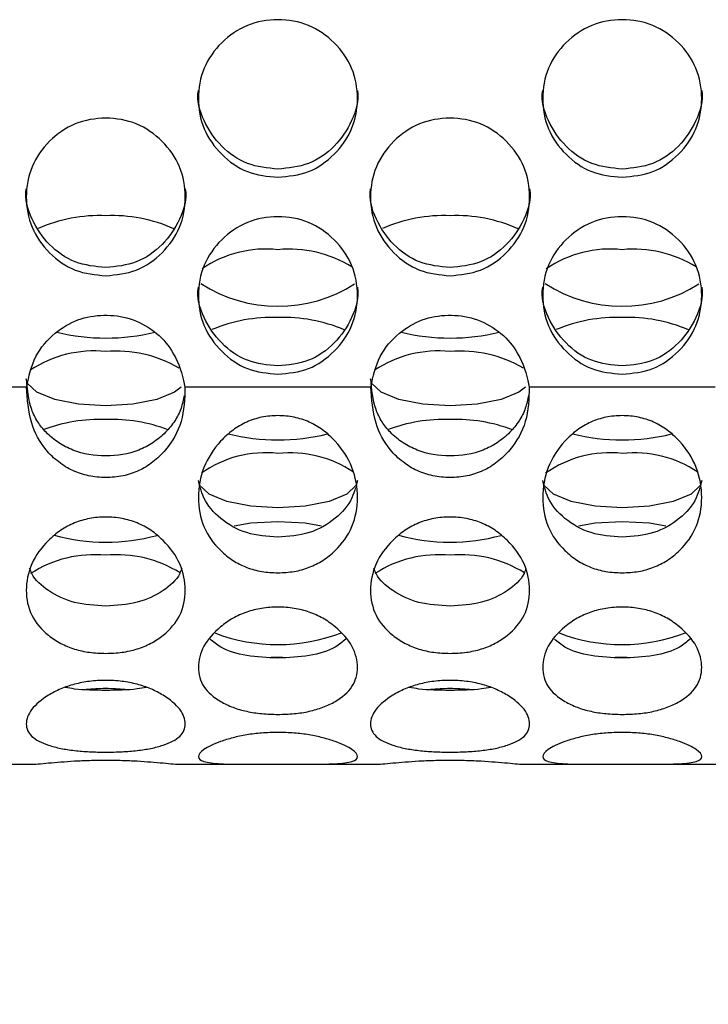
# Model space of a CAD drawing. Header units: inches. Extents: x 0.2 to 16.8, y 0.1 to 10.9.
# Tile 8 of 76: x 3.8407 to 3.918, y 3.0277 to 3.1384. Entities that reach past the tile are written whole.
import ezdxf

# ---------------------------------------------------------------- set-up
doc = ezdxf.new("R2010")
doc.units = ezdxf.units.IN
doc.header["$MEASUREMENT"] = 0
doc.styles.add('SLDTEXTSTYLE0', font='TXT', dxfattribs={"width": 0.75})
doc.dimstyles.new('SLDDIMSTYLE2', dxfattribs={"dimtxt": 0.1181102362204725, "dimasz": 0.0984251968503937, "dimexe": 0, "dimexo": 0.0625, "dimgap": 0.02952755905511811, "dimtad": 0, "dimtih": 1, "dimtoh": 1, "dimdec": 0, "dimlfac": 355.6, "dimrnd": 1e-09, "dimzin": 12, "dimdsep": 46, "dimtxsty": 'SLDTEXTSTYLE0', "dimsah": 1, "dimcen": 0.09, "dimadec": 0, "dimazin": 3, "dimtfac": 1, "dimtdec": 0, "dimtofl": 0, "dimtmove": 0, "dimatfit": 3, "dimfxl": 0, "dimfrac": 2, "dimtolj": 1, "dimtzin": 12, "dimarcsym": 0})

# ---------------------------------------------------------------- blocks, each defined once
blk = doc.blocks.new('_D_1')
at = {"color": 7, "linetype": 'Continuous', "lineweight": 0}
for p, q in [((1.928019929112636, 3.009662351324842), (1.928019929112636, 2.565748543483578)), ((4.169527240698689, 3.009662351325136), (4.169527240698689, 2.565748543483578)), ((2.998192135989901, 2.718553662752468), (2.962205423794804, 2.718553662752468)), ((2.962205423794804, 2.718553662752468), (2.962205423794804, 2.531053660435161)), ((3.303638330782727, 2.718553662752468), (3.339625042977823, 2.718553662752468)), ((3.339625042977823, 2.718553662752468), (3.339625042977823, 2.531053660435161)), ((1.928019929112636, 2.624803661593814), (2.640459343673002, 2.624803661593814)), ((4.169527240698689, 2.624803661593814), (3.39956015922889, 2.624803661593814)), ((2.962205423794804, 2.531053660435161), (2.998192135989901, 2.531053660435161)), ((3.339625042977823, 2.531053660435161), (3.303638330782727, 2.531053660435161))]:
    blk.add_line(p, q, dxfattribs=at)
at = {"color": 7, "linetype": 'Continuous', "lineweight": 18}
for points in [[(1.928019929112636, 2.624803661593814), (2.02644512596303, 2.605118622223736), (2.02644512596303, 2.644488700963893)], [(4.169527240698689, 2.624803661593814), (4.071102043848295, 2.644488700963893), (4.071102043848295, 2.605118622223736)]]:
    blk.add_solid(points, dxfattribs=at)
at = {"color": 7, "linetype": 'Continuous', "lineweight": 18, "char_height": 0.1181102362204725, "attachment_point": 1, "style": 'SLDTEXTSTYLE0'}
for s, insert in [('797', (2.664407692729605, 2.683305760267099)), ('31.4', (2.998192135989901, 2.683305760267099))]:
    blk.add_mtext(s, dxfattribs=dict(at, insert=insert))

msp = doc.modelspace()

# ---------------------------------------------------------------- linework, layer by layer
at = {"color": 7, "linetype": 'Continuous', "lineweight": 25}
for p, q in [((3.841479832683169, 3.097111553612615), (3.820606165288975, 3.097111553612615)), ((3.880141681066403, 3.097111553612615), (3.859268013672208, 3.097111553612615)), ((3.918803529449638, 3.097111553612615), (3.897929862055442, 3.097111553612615)), ((3.833710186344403, 3.054712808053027), (3.841941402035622, 3.054712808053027)), ((3.858806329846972, 3.054712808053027), (3.867021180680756, 3.054712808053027)), ((3.872372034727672, 3.054712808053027), (3.880603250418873, 3.054712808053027)), ((3.89746817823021, 3.054712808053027), (3.905683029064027, 3.054712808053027)), ((3.911033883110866, 3.054712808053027), (3.919265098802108, 3.054712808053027))]:
    msp.add_line(p, q, dxfattribs=at)
at = {"color": 7, "linetype": 'Continuous', "lineweight": 25, "flags": 128}
for points in [[(3.858851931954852, 3.097093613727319), (3.858106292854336, 3.096524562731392), (3.856113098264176, 3.095712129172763), (3.853427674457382, 3.095181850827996), (3.850373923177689, 3.094997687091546), (3.847320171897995, 3.095181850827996), (3.844634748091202, 3.095712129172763), (3.842641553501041, 3.096524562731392), (3.841580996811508, 3.097521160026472), (3.841445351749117, 3.098051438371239)], [(3.897513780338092, 3.097093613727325), (3.89676814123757, 3.096524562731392), (3.89477494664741, 3.095712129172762), (3.892089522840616, 3.095181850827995), (3.889035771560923, 3.094997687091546), (3.885982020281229, 3.095181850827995), (3.883296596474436, 3.095712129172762), (3.881303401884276, 3.096524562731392), (3.880242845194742, 3.097521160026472), (3.880107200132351, 3.098051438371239)], [(3.878633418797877, 3.086599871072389), (3.878497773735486, 3.086069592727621), (3.877437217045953, 3.085072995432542), (3.875444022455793, 3.084260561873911), (3.872758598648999, 3.083730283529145), (3.869704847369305, 3.083546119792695), (3.866651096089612, 3.083730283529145), (3.863965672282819, 3.084260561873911), (3.861972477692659, 3.085072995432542), (3.860911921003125, 3.086069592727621), (3.860776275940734, 3.086599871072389)], [(3.917295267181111, 3.086599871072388), (3.91715962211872, 3.086069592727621), (3.916099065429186, 3.085072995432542), (3.914105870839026, 3.084260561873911), (3.911420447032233, 3.083730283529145), (3.90836669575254, 3.083546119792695), (3.905312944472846, 3.083730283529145), (3.902627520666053, 3.084260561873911), (3.900634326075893, 3.085072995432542), (3.899573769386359, 3.086069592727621), (3.899438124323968, 3.086599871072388)], [(3.864808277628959, 3.081519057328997), (3.866651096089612, 3.081835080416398), (3.869704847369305, 3.082019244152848)], [(3.869704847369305, 3.082019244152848), (3.872758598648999, 3.081835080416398), (3.874609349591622, 3.081517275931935)], [(3.903470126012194, 3.081519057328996), (3.905312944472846, 3.081835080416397), (3.90836669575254, 3.082019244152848)], [(3.90836669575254, 3.082019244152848), (3.911420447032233, 3.081835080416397), (3.913271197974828, 3.081517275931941)], [(3.868927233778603, 3.066738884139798), (3.869704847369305, 3.066750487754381), (3.870213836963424, 3.066745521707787)], [(3.907589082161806, 3.066738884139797), (3.90836669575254, 3.06675048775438), (3.908875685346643, 3.066745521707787)]]:
    msp.add_lwpolyline(points, dxfattribs=at)
at = {"color": 7, "linetype": 'Continuous', "lineweight": 25}
for centre, radius, start, end in [((3.849666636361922, 3.099445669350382), 0.0169430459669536, 87.6074946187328, 113.9921725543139), ((3.851091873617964, 3.099560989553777), 0.01682827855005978, 65.68458896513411, 92.4451710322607), ((3.88832848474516, 3.099445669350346), 0.01694304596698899, 87.6074946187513, 113.9921725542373), ((3.889753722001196, 3.099560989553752), 0.01682827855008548, 65.68458896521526, 92.44517103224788), ((3.868352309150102, 3.09992293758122), 0.01270601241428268, 83.88936250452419, 124.364142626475), ((3.870964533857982, 3.099176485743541), 0.01343943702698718, 58.32520438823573, 95.37826250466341), ((3.907014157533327, 3.099922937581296), 0.01270601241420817, 83.88936250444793, 124.3641426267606), ((3.909626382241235, 3.099176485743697), 0.01343943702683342, 58.32520438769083, 95.37826250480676), ((3.869725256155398, 3.122162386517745), 0.01597148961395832, 237.1019608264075, 302.5538841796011), ((3.908387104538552, 3.122162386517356), 0.0159714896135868, 237.101960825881, 302.5538841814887), ((3.869033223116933, 3.087608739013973), 0.01732666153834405, 87.77851734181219, 112.9203893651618), ((3.870382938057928, 3.087678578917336), 0.01725712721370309, 66.88625907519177, 92.25192401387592), ((3.907695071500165, 3.087608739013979), 0.01732666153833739, 87.77851734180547, 112.9203893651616), ((3.909044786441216, 3.087678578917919), 0.01725712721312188, 66.88625907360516, 92.25192401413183), ((3.850373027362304, 3.125809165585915), 0.02319015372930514, 256.2596800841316, 283.7916086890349), ((3.889034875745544, 3.125809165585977), 0.02319015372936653, 256.2596800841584, 283.7916086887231), ((3.849038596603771, 3.088332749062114), 0.01284205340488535, 84.0315525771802, 123.8521792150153), ((3.851598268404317, 3.087441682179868), 0.01371825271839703, 59.3055178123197, 95.12042459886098), ((3.887700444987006, 3.088332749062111), 0.01284205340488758, 84.03155257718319, 123.8521792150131), ((3.89026011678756, 3.087441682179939), 0.01371825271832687, 59.30551781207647, 95.12042459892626), ((3.849774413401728, 3.075379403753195), 0.01810133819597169, 88.10203740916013, 110.7882558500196), ((3.850972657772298, 3.075371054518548), 0.01810965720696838, 69.23446298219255, 91.89463652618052), ((3.888436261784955, 3.075379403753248), 0.01810133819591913, 88.10203740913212, 110.7882558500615), ((3.889634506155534, 3.075371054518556), 0.01810965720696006, 69.23446298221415, 91.89463652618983), ((3.869706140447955, 3.114311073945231), 0.02314390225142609, 256.0537708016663, 283.873876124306), ((3.908367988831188, 3.114311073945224), 0.02314390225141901, 256.0537708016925, 283.8738761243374), ((3.868313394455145, 3.077333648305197), 0.01239830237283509, 83.55615849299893, 125.5464050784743), ((3.871036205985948, 3.076849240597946), 0.01287341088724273, 56.26493620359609, 95.93610095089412), ((3.906975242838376, 3.077333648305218), 0.01239830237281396, 83.55615849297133, 125.5464050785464), ((3.909698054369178, 3.076849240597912), 0.01287341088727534, 56.26493620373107, 95.93610095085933), ((3.85037458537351, 3.101309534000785), 0.02164070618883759, 254.5031547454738, 285.4151932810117), ((3.889036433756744, 3.101309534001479), 0.02164070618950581, 254.5031547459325, 285.4151932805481), ((3.849060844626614, 3.065250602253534), 0.01301784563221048, 84.21086838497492, 123.1998157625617), ((3.851645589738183, 3.064917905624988), 0.01334487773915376, 57.98778415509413, 95.46815433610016), ((3.887722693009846, 3.065250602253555), 0.01301784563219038, 84.21086838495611, 123.199815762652), ((3.890307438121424, 3.064917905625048), 0.01334487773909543, 57.98778415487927, 95.4681543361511), ((3.869701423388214, 3.088038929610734), 0.01987082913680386, 249.1205447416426, 291.0222248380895), ((3.908363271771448, 3.088038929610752), 0.01987082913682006, 249.1205447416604, 291.022224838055)]:
    msp.add_arc(centre, radius, start, end, dxfattribs=at)
for points, knots in [([(3.869704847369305, 3.120689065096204), (3.868529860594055, 3.1208072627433), (3.866179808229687, 3.121043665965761), (3.86324664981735, 3.1231511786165), (3.861193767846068, 3.126041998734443), (3.860568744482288, 3.12954562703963), (3.861190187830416, 3.133042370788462), (3.863242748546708, 3.135955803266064), (3.866175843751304, 3.137994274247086), (3.86970467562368, 3.138612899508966), (3.873230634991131, 3.1379942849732), (3.876166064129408, 3.13595659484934), (3.878216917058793, 3.133045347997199), (3.878840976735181, 3.12954791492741), (3.878217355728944, 3.126045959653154), (3.876166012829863, 3.123153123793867), (3.873231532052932, 3.121048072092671), (3.870880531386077, 3.120808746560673), (3.869704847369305, 3.120689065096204)], [0, 0, 0, 0, 0.06245800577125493, 0.1249202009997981, 0.1874725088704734, 0.2499287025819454, 0.3124863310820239, 0.3749441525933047, 0.4375291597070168, 0.4999621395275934, 0.5625528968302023, 0.6249742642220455, 0.6875442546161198, 0.7499835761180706, 0.8125349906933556, 0.8749945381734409, 0.9374875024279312, 1, 1, 1, 1]), ([(3.90836669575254, 3.120689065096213), (3.907191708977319, 3.120807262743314), (3.904841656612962, 3.121043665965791), (3.901908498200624, 3.123151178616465), (3.89985561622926, 3.126041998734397), (3.89923059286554, 3.12954562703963), (3.899852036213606, 3.133042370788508), (3.901904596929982, 3.135955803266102), (3.904837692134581, 3.137994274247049), (3.908366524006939, 3.138612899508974), (3.911892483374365, 3.137994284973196), (3.914827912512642, 3.135956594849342), (3.916878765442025, 3.133045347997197), (3.917502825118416, 3.12954791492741), (3.916879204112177, 3.126045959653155), (3.914827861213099, 3.123153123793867), (3.911893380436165, 3.121048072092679), (3.909542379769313, 3.120808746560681), (3.90836669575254, 3.120689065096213)], [0, 0, 0, 0, 0.06245800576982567, 0.1249202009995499, 0.1874725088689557, 0.2499287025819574, 0.3124863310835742, 0.3749441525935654, 0.437529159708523, 0.4999621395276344, 0.5625528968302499, 0.6249742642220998, 0.6875442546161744, 0.7499835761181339, 0.8125349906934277, 0.8749945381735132, 0.9374875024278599, 1, 1, 1, 1]), ([(3.869704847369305, 3.121606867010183), (3.868532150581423, 3.12172460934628), (3.866186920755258, 3.121960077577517), (3.863220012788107, 3.124070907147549), (3.861295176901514, 3.126940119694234), (3.860559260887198, 3.129322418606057), (3.860776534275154, 3.130454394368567), (3.860776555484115, 3.130454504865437)], [0, 0, 0, 0, 0.2499826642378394, 0.4999304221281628, 0.7501710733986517, 0.9999756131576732, 1, 1, 1, 1]), ([(3.878632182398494, 3.130464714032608), (3.878632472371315, 3.130463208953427), (3.878851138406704, 3.129328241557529), (3.878116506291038, 3.126944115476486), (3.876192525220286, 3.124072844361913), (3.873224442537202, 3.121964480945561), (3.870878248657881, 3.121726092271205), (3.869704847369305, 3.121606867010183)], [0, 0, 0, 0, 0.0003319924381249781, 0.2503526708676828, 0.5000576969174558, 0.749963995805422, 1, 1, 1, 1]), ([(3.90836669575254, 3.121606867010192), (3.907193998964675, 3.121724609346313), (3.9048487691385, 3.121960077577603), (3.901881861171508, 3.124070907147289), (3.899957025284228, 3.126940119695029), (3.899221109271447, 3.129322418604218), (3.899438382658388, 3.130454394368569), (3.899438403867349, 3.13045450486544)], [0, 0, 0, 0, 0.2499826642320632, 0.4999304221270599, 0.7501710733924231, 0.9999756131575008, 1, 1, 1, 1]), ([(3.917294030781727, 3.13046471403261), (3.917294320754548, 3.130463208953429), (3.917512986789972, 3.129328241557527), (3.916778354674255, 3.126944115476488), (3.914854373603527, 3.124072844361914), (3.911886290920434, 3.121964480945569), (3.909540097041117, 3.121726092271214), (3.90836669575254, 3.121606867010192)], [0, 0, 0, 0, 0.0003319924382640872, 0.2503526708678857, 0.5000576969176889, 0.7499639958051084, 1, 1, 1, 1]), ([(3.850373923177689, 3.10961762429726), (3.849198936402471, 3.109735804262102), (3.846848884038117, 3.109972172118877), (3.843915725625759, 3.112079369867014), (3.841862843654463, 3.114969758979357), (3.841237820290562, 3.118472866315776), (3.841859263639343, 3.121969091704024), (3.84391182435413, 3.124882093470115), (3.846844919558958, 3.126920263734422), (3.850373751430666, 3.127538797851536), (3.853899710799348, 3.126920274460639), (3.85683513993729, 3.12488288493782), (3.858885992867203, 3.12197206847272), (3.859510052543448, 3.118475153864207), (3.858886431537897, 3.114973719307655), (3.856835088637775, 3.112081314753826), (3.853900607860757, 3.109976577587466), (3.851549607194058, 3.109737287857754), (3.850373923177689, 3.10961762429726)], [0, 0, 0, 0, 0.06245800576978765, 0.1249202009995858, 0.1874725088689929, 0.2499287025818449, 0.3124863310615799, 0.3749441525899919, 0.43752915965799, 0.4999621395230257, 0.5625528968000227, 0.6249742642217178, 0.6875442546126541, 0.7499835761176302, 0.8125349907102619, 0.8749945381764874, 0.9374875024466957, 1, 1, 1, 1]), ([(3.889035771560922, 3.10961762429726), (3.887860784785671, 3.109735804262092), (3.885510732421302, 3.109972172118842), (3.882577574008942, 3.112079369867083), (3.880524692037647, 3.114969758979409), (3.879899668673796, 3.118472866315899), (3.880521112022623, 3.12196909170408), (3.882573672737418, 3.124882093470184), (3.885506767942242, 3.126920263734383), (3.889035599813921, 3.127538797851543), (3.892561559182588, 3.126920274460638), (3.895496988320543, 3.124882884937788), (3.897547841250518, 3.12197206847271), (3.898171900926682, 3.118475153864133), (3.897548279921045, 3.114973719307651), (3.895496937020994, 3.112081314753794), (3.892562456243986, 3.109976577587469), (3.89021145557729, 3.109737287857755), (3.889035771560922, 3.10961762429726)], [0, 0, 0, 0, 0.06245800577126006, 0.1249202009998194, 0.1874725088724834, 0.2499287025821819, 0.3124863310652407, 0.3749441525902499, 0.4375291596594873, 0.4999621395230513, 0.5625528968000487, 0.6249742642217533, 0.6875442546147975, 0.7499835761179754, 0.8125349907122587, 0.8749945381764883, 0.9374875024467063, 1, 1, 1, 1]), ([(3.850373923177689, 3.110543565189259), (3.849201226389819, 3.11066128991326), (3.84685599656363, 3.110896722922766), (3.843889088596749, 3.113007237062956), (3.841964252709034, 3.115876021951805), (3.841228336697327, 3.118257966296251), (3.84144561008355, 3.11938977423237), (3.841445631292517, 3.11938988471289)], [0, 0, 0, 0, 0.2499826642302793, 0.4999304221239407, 0.7501710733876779, 0.9999756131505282, 1, 1, 1, 1]), ([(3.859301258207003, 3.119400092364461), (3.859301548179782, 3.11939858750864), (3.859520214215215, 3.118263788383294), (3.858785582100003, 3.115880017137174), (3.856861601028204, 3.113009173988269), (3.853893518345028, 3.110901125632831), (3.851547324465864, 3.110662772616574), (3.850373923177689, 3.110543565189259)], [0, 0, 0, 0, 0.0003319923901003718, 0.2503526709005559, 0.5000576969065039, 0.7499639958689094, 1, 1, 1, 1]), ([(3.889035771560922, 3.110543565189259), (3.887863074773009, 3.110661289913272), (3.885517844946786, 3.110896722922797), (3.882550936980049, 3.113007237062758), (3.880626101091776, 3.115876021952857), (3.879890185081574, 3.118257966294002), (3.880107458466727, 3.11938977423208), (3.880107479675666, 3.119389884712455)], [0, 0, 0, 0, 0.2499826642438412, 0.4999304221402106, 0.7501710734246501, 0.9999756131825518, 1, 1, 1, 1]), ([(3.897963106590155, 3.119400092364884), (3.897963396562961, 3.119398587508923), (3.898182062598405, 3.118263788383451), (3.897447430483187, 3.115880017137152), (3.895523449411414, 3.113009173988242), (3.892555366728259, 3.110901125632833), (3.890209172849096, 3.110662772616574), (3.889035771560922, 3.110543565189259)], [0, 0, 0, 0, 0.000331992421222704, 0.2503526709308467, 0.500057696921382, 0.7499639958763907, 1, 1, 1, 1]), ([(3.869704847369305, 3.098547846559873), (3.868529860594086, 3.098666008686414), (3.866179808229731, 3.098902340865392), (3.863246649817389, 3.101009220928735), (3.861193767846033, 3.103899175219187), (3.860568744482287, 3.107401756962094), (3.861190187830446, 3.110897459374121), (3.863242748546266, 3.113810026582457), (3.866175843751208, 3.115847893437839), (3.869704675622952, 3.116466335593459), (3.873230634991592, 3.11584790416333), (3.876166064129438, 3.1138108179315), (3.878216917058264, 3.11090043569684), (3.878840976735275, 3.107404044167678), (3.878217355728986, 3.103903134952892), (3.87616601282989, 3.101011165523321), (3.873231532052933, 3.098906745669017), (3.870880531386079, 3.098667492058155), (3.869704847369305, 3.098547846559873)], [0, 0, 0, 0, 0.06245800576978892, 0.1249202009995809, 0.1874725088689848, 0.2499287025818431, 0.3124863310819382, 0.3749441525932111, 0.4375291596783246, 0.4999621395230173, 0.5625528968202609, 0.6249742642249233, 0.6875442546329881, 0.7499835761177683, 0.8125349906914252, 0.8749945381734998, 0.9374875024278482, 1, 1, 1, 1]), ([(3.90836669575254, 3.098547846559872), (3.90719170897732, 3.098666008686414), (3.904841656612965, 3.098902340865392), (3.901908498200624, 3.101009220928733), (3.899855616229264, 3.10389917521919), (3.89923059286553, 3.107401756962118), (3.899852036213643, 3.110897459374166), (3.901904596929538, 3.113810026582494), (3.904837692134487, 3.115847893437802), (3.908366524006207, 3.116466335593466), (3.911892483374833, 3.115847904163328), (3.914827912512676, 3.113810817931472), (3.916878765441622, 3.110900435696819), (3.917502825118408, 3.107404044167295), (3.916879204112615, 3.103903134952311), (3.914827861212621, 3.101011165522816), (3.9118933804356, 3.098906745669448), (3.909542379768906, 3.098667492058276), (3.90836669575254, 3.098547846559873)], [0, 0, 0, 0, 0.06245800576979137, 0.1249202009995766, 0.1874725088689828, 0.2499287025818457, 0.3124863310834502, 0.3749441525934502, 0.4375291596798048, 0.499962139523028, 0.5625528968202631, 0.6249742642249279, 0.6875442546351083, 0.7499835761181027, 0.8125349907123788, 0.8749945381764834, 0.9374875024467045, 1, 1, 1, 1]), ([(3.869704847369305, 3.099481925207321), (3.868532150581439, 3.09959963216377), (3.866186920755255, 3.099835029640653), (3.863220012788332, 3.101945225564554), (3.861295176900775, 3.104813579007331), (3.860559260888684, 3.1071951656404), (3.860776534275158, 3.108326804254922), (3.860776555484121, 3.108326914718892)], [0, 0, 0, 0, 0.2499826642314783, 0.4999304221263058, 0.7501710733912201, 0.9999756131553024, 0.9999999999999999, 0.9999999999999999, 0.9999999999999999, 0.9999999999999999]), ([(3.878632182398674, 3.108337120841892), (3.878632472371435, 3.108335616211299), (3.878851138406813, 3.107200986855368), (3.87811650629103, 3.104817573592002), (3.876192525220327, 3.101947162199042), (3.873224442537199, 3.099839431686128), (3.870878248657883, 3.099601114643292), (3.869704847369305, 3.099481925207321)], [0, 0, 0, 0, 0.0003319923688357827, 0.2503526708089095, 0.5000576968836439, 0.7499639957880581, 1, 1, 1, 1]), ([(3.90836669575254, 3.099481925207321), (3.907193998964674, 3.099599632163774), (3.904848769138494, 3.099835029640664), (3.901881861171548, 3.101945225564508), (3.899957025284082, 3.104813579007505), (3.899221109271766, 3.107195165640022), (3.899438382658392, 3.108326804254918), (3.899438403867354, 3.108326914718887)], [0, 0, 0, 0, 0.2499826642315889, 0.49993042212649, 0.7501710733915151, 0.9999756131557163, 1, 1, 1, 1]), ([(3.917294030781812, 3.10833712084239), (3.917294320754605, 3.10833561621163), (3.917512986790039, 3.107200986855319), (3.916778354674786, 3.104817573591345), (3.914854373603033, 3.101947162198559), (3.911886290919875, 3.099839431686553), (3.909540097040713, 3.099601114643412), (3.90836669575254, 3.099481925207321)], [0, 0, 0, 0, 0.0003319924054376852, 0.2503526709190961, 0.5000576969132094, 0.7499639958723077, 1, 1, 1, 1]), ([(3.841479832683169, 3.097111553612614), (3.841736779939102, 3.098298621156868), (3.842235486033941, 3.100602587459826), (3.844471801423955, 3.103212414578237), (3.847178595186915, 3.104820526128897), (3.850153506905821, 3.105335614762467), (3.853173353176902, 3.104954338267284), (3.855871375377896, 3.103530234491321), (3.858076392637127, 3.101128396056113), (3.858916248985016, 3.098787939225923), (3.859215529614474, 3.097361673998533), (3.859268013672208, 3.097111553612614)], [0, 0, 0, 0, 0.1376813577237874, 0.2672242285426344, 0.3800068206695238, 0.4916286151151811, 0.6048164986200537, 0.7211102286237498, 0.8323540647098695, 0.970600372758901, 1, 1, 1, 1]), ([(3.880141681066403, 3.097111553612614), (3.880398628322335, 3.098298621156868), (3.880897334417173, 3.100602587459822), (3.883133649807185, 3.103212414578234), (3.885840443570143, 3.104820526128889), (3.888815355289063, 3.105335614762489), (3.891835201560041, 3.104954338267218), (3.894533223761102, 3.103530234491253), (3.896738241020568, 3.101128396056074), (3.897578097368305, 3.098787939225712), (3.897877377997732, 3.097361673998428), (3.897929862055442, 3.097111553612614)], [0, 0, 0, 0, 0.1376813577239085, 0.2672242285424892, 0.3800068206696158, 0.4916286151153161, 0.6048164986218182, 0.7211102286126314, 0.8323540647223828, 0.9706003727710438, 1, 1, 1, 1]), ([(3.859174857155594, 3.096183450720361), (3.85907899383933, 3.095695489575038), (3.858879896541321, 3.094682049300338), (3.858153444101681, 3.093266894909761), (3.857081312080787, 3.091950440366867), (3.855719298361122, 3.0908214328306), (3.853527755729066, 3.08967192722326), (3.850377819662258, 3.089169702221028), (3.847227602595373, 3.089672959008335), (3.845038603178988, 3.09082215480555), (3.843704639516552, 3.091912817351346), (3.842679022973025, 3.093189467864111), (3.841718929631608, 3.095165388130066), (3.841577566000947, 3.096868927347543), (3.841479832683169, 3.098046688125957)], [0, 0, 0, 0, 0.05727570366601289, 0.1189551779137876, 0.182557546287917, 0.2536048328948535, 0.3224181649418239, 0.4650609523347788, 0.6075861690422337, 0.6763857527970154, 0.7474172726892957, 0.8056249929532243, 0.8656166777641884, 1, 1, 1, 1]), ([(3.897836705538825, 3.096183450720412), (3.897740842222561, 3.095695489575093), (3.897541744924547, 3.094682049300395), (3.896815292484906, 3.093266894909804), (3.895743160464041, 3.091950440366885), (3.894381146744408, 3.090821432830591), (3.892189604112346, 3.089671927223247), (3.889039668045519, 3.089169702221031), (3.885889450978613, 3.089672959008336), (3.883700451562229, 3.090822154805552), (3.88236648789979, 3.091912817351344), (3.881340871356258, 3.093189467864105), (3.880380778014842, 3.09516538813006), (3.88023941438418, 3.09686892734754), (3.880141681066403, 3.098046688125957)], [0, 0, 0, 0, 0.05727570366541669, 0.1189551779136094, 0.1825575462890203, 0.2536048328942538, 0.3224181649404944, 0.4650609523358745, 0.6075861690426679, 0.6763857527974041, 0.7474172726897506, 0.8056249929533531, 0.8656166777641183, 1, 1, 1, 1]), ([(3.859268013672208, 3.097111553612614), (3.859227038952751, 3.095792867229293), (3.859147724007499, 3.093240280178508), (3.857525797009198, 3.090408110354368), (3.85574533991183, 3.088667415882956), (3.854116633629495, 3.087658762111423), (3.852301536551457, 3.087066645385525), (3.850377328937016, 3.086888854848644), (3.848454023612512, 3.087068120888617), (3.846639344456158, 3.087659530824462), (3.845014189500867, 3.088667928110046), (3.843260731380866, 3.090350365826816), (3.841740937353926, 3.093207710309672), (3.841571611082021, 3.095739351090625), (3.841479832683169, 3.097111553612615)], [0, 0, 0, 0, 0.1287006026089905, 0.2491263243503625, 0.3147891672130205, 0.3763634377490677, 0.4371106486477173, 0.5004206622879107, 0.5636594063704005, 0.6243736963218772, 0.6859285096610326, 0.7515592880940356, 0.86533991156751, 1, 1, 1, 1]), ([(3.897929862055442, 3.097111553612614), (3.897888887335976, 3.095792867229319), (3.897809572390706, 3.093240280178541), (3.896187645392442, 3.090408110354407), (3.894407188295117, 3.088667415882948), (3.892778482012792, 3.087658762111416), (3.890963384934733, 3.087066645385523), (3.88903917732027, 3.086888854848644), (3.887115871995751, 3.087068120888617), (3.8853011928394, 3.087659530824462), (3.883676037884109, 3.088667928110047), (3.881922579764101, 3.090350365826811), (3.880402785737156, 3.093207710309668), (3.880233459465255, 3.095739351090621), (3.880141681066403, 3.097111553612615)], [0, 0, 0, 0, 0.1287006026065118, 0.2491263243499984, 0.3147891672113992, 0.376363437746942, 0.4371106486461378, 0.50042066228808, 0.5636594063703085, 0.6243736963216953, 0.6859285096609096, 0.7515592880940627, 0.8653399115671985, 1, 1, 1, 1]), ([(3.869704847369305, 3.07623672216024), (3.869092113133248, 3.076263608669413), (3.867888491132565, 3.076316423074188), (3.866164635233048, 3.07680104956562), (3.864596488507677, 3.077598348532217), (3.862819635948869, 3.079026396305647), (3.861160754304, 3.081348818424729), (3.860583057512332, 3.084682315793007), (3.861157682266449, 3.08812642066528), (3.862814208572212, 3.090682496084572), (3.864591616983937, 3.092304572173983), (3.866160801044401, 3.09323711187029), (3.867884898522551, 3.093790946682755), (3.869703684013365, 3.093958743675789), (3.871522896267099, 3.093787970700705), (3.873249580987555, 3.093235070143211), (3.874817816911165, 3.0923058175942), (3.876593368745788, 3.090683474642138), (3.878249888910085, 3.088130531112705), (3.878826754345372, 3.084684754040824), (3.878250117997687, 3.081353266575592), (3.876594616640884, 3.079029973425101), (3.874818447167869, 3.07760498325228), (3.873250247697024, 3.076808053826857), (3.871524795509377, 3.07632150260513), (3.870318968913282, 3.076265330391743), (3.869704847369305, 3.07623672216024)], [0, 0, 0, 0, 0.03149926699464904, 0.06187545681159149, 0.0926424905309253, 0.1252597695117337, 0.1870575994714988, 0.2499330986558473, 0.3129272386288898, 0.374608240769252, 0.4072830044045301, 0.4380888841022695, 0.4684805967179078, 0.4999704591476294, 0.5315879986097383, 0.5620253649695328, 0.5927835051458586, 0.6253188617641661, 0.6871265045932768, 0.7499932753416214, 0.8129772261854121, 0.8746675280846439, 0.9072271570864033, 0.9379957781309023, 0.9684215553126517, 1, 1, 1, 1]), ([(3.90836669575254, 3.07623672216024), (3.907753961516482, 3.076263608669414), (3.906550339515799, 3.076316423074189), (3.904826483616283, 3.07680104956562), (3.90325833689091, 3.077598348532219), (3.901481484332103, 3.079026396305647), (3.899822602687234, 3.08134881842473), (3.899244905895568, 3.084682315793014), (3.899819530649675, 3.08812642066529), (3.901476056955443, 3.090682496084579), (3.903253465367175, 3.092304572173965), (3.904822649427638, 3.093237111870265), (3.906546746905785, 3.093790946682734), (3.908365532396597, 3.093958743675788), (3.910184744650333, 3.093787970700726), (3.911911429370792, 3.093235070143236), (3.913479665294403, 3.092305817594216), (3.915255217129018, 3.090683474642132), (3.916911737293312, 3.088130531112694), (3.9174886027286, 3.084684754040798), (3.916911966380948, 3.081353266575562), (3.915256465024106, 3.079029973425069), (3.913480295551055, 3.077604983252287), (3.9119120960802, 3.076808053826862), (3.910186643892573, 3.076321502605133), (3.908980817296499, 3.076265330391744), (3.90836669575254, 3.07623672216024)], [0, 0, 0, 0, 0.0314992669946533, 0.06187545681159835, 0.09264249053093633, 0.1252597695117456, 0.1870575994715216, 0.249933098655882, 0.312927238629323, 0.3746082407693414, 0.4072830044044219, 0.438088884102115, 0.4684805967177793, 0.4999704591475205, 0.5315879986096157, 0.5620253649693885, 0.5927835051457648, 0.6253188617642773, 0.6871265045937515, 0.7499932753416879, 0.8129772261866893, 0.8746675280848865, 0.9072271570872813, 0.9379957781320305, 0.9684215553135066, 1, 1, 1, 1]), ([(3.869704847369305, 3.080228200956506), (3.868504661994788, 3.080319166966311), (3.866130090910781, 3.080499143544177), (3.863217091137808, 3.082183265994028), (3.861513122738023, 3.084096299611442), (3.861107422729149, 3.085436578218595), (3.86098596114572, 3.085837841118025)], [0, 0, 0, 0, 0.3057760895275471, 0.6049790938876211, 0.8817356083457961, 1, 1, 1, 1]), ([(3.878423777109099, 3.085840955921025), (3.878302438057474, 3.085438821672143), (3.877898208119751, 3.084099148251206), (3.876197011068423, 3.08218571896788), (3.873282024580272, 3.08050583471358), (3.870906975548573, 3.080321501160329), (3.869704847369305, 3.080228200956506)], [0, 0, 0, 0, 0.1184795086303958, 0.394703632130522, 0.6936299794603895, 1, 1, 1, 1]), ([(3.90836669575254, 3.080228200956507), (3.907166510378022, 3.080319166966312), (3.904791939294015, 3.080499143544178), (3.901878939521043, 3.082183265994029), (3.900174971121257, 3.084096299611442), (3.899769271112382, 3.085436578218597), (3.899647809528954, 3.085837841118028)], [0, 0, 0, 0, 0.3057760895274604, 0.6049790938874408, 0.8817356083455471, 1, 1, 1, 1]), ([(3.917085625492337, 3.085840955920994), (3.916964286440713, 3.085438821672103), (3.916560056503, 3.084099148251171), (3.914858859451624, 3.082185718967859), (3.911943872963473, 3.080505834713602), (3.909568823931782, 3.080321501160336), (3.90836669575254, 3.080228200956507)], [0, 0, 0, 0, 0.1184795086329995, 0.3947036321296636, 0.6936299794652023, 1, 1, 1, 1]), ([(3.850373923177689, 3.067177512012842), (3.849761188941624, 3.067199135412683), (3.848557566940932, 3.06724161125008), (3.846833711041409, 3.067632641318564), (3.845265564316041, 3.068280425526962), (3.84348871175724, 3.069451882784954), (3.841829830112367, 3.071387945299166), (3.841252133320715, 3.074241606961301), (3.841826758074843, 3.077268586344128), (3.8434832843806, 3.079565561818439), (3.845260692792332, 3.08104045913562), (3.846829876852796, 3.081893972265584), (3.848553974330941, 3.082403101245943), (3.850372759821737, 3.082557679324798), (3.852191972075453, 3.082400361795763), (3.853918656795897, 3.081892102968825), (3.855486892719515, 3.081041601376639), (3.857262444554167, 3.079566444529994), (3.858918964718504, 3.077272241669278), (3.859495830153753, 3.074243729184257), (3.858919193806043, 3.071391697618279), (3.857263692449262, 3.069454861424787), (3.855487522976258, 3.068285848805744), (3.853919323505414, 3.067638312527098), (3.852193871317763, 3.067245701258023), (3.850988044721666, 3.067200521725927), (3.850373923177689, 3.067177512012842)], [0, 0, 0, 0, 0.03149926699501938, 0.06187545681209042, 0.09264249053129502, 0.1252597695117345, 0.1870575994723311, 0.2499330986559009, 0.3129272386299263, 0.3746082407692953, 0.407283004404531, 0.438088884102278, 0.46848059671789, 0.4999704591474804, 0.5315879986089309, 0.5620253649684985, 0.5927835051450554, 0.6253188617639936, 0.6871265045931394, 0.749993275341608, 0.812977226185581, 0.8746675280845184, 0.9072271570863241, 0.9379957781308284, 0.9684215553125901, 1, 1, 1, 1]), ([(3.889035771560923, 3.067177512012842), (3.888423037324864, 3.067199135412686), (3.887219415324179, 3.067241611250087), (3.885495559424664, 3.067632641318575), (3.883927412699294, 3.06828042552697), (3.882150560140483, 3.069451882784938), (3.880491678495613, 3.071387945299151), (3.879913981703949, 3.074241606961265), (3.880488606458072, 3.077268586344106), (3.882145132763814, 3.079565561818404), (3.883922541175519, 3.081040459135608), (3.885491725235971, 3.081893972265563), (3.887215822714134, 3.082403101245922), (3.889034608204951, 3.082557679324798), (3.890853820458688, 3.082400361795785), (3.892580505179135, 3.081892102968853), (3.894148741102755, 3.081041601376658), (3.895924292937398, 3.079566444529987), (3.897580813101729, 3.077272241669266), (3.898157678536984, 3.074243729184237), (3.897581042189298, 3.071391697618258), (3.895925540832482, 3.069454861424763), (3.894149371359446, 3.068285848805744), (3.892581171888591, 3.067638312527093), (3.890855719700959, 3.067245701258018), (3.889649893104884, 3.067200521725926), (3.889035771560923, 3.067177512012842)], [0, 0, 0, 0, 0.03149926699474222, 0.06187545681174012, 0.09264249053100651, 0.1252597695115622, 0.1870575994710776, 0.2499330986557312, 0.3129272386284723, 0.3746082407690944, 0.4072830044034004, 0.4380888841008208, 0.4684805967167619, 0.4999704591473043, 0.531587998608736, 0.5620253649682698, 0.5927835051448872, 0.6253188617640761, 0.6871265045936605, 0.7499932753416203, 0.8129772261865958, 0.8746675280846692, 0.9072271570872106, 0.937995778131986, 0.9684215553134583, 1, 1, 1, 1]), ([(3.850373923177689, 3.072495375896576), (3.849172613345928, 3.072567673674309), (3.846795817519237, 3.072710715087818), (3.843898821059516, 3.074087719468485), (3.84227223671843, 3.075549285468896), (3.841900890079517, 3.076544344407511), (3.841826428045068, 3.07674387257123)], [0, 0, 0, 0, 0.3214806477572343, 0.6360506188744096, 0.9270212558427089, 1, 1, 1, 1]), ([(3.858918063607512, 3.076737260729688), (3.858844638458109, 3.076540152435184), (3.858475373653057, 3.075548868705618), (3.856853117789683, 3.074089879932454), (3.853954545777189, 3.072716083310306), (3.851577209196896, 3.072569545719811), (3.850373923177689, 3.072495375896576)], [0, 0, 0, 0, 0.07215910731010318, 0.3628977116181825, 0.6775314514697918, 1, 1, 1, 1]), ([(3.889035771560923, 3.072495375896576), (3.887834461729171, 3.072567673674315), (3.885457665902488, 3.072710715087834), (3.882560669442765, 3.074087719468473), (3.880934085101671, 3.075549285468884), (3.88056273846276, 3.0765443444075), (3.880488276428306, 3.076743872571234)], [0, 0, 0, 0, 0.3214806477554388, 0.6360506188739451, 0.9270212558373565, 1, 1, 1, 1]), ([(3.897579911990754, 3.076737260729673), (3.897506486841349, 3.076540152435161), (3.897137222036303, 3.075548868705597), (3.895514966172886, 3.074089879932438), (3.892616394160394, 3.072716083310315), (3.890239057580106, 3.072569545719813), (3.889035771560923, 3.072495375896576)], [0, 0, 0, 0, 0.072159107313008, 0.3628977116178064, 0.6775314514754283, 1, 1, 1, 1]), ([(3.869704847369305, 3.060320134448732), (3.86909211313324, 3.060335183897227), (3.867888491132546, 3.060364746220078), (3.866164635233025, 3.060638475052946), (3.86459648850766, 3.061097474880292), (3.862819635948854, 3.061941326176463), (3.861160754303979, 3.063373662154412), (3.860583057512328, 3.065574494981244), (3.861157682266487, 3.06800084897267), (3.862814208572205, 3.069899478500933), (3.864591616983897, 3.07113778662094), (3.866160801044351, 3.071860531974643), (3.867884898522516, 3.072294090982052), (3.869703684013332, 3.072426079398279), (3.871522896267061, 3.072291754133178), (3.8732495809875, 3.071858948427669), (3.874817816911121, 3.071138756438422), (3.876593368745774, 3.069900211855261), (3.878249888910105, 3.068003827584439), (3.878826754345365, 3.065576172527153), (3.878250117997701, 3.063376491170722), (3.876594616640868, 3.061943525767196), (3.874818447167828, 3.061101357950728), (3.873250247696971, 3.060642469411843), (3.871524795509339, 3.060367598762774), (3.870318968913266, 3.060336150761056), (3.869704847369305, 3.060320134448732)], [0, 0, 0, 0, 0.03149926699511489, 0.06187545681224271, 0.09264249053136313, 0.1252597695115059, 0.1870575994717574, 0.2499330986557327, 0.3129272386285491, 0.3746082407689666, 0.4072830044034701, 0.4380888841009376, 0.4684805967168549, 0.4999704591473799, 0.531587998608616, 0.5620253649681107, 0.592783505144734, 0.6253188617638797, 0.6871265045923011, 0.7499932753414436, 0.8129772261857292, 0.8746675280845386, 0.907227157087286, 0.9379957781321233, 0.9684215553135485, 1, 1, 1, 1]), ([(3.90836669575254, 3.060320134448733), (3.907753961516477, 3.060335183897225), (3.906550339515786, 3.060364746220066), (3.904826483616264, 3.060638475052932), (3.903258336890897, 3.061097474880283), (3.901481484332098, 3.061941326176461), (3.899822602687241, 3.063373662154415), (3.899244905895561, 3.065574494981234), (3.899819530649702, 3.068000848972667), (3.90147605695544, 3.069899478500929), (3.903253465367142, 3.071137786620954), (3.904822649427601, 3.071860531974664), (3.906546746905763, 3.072294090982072), (3.908365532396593, 3.072426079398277), (3.91018474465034, 3.072291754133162), (3.911911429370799, 3.071858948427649), (3.913479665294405, 3.071138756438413), (3.91525521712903, 3.069900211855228), (3.916911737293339, 3.068003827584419), (3.917488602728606, 3.065576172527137), (3.916911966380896, 3.06337649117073), (3.91525646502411, 3.061943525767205), (3.9134802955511, 3.061101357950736), (3.911912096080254, 3.060642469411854), (3.910186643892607, 3.060367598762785), (3.908980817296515, 3.060336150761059), (3.90836669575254, 3.060320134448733)], [0, 0, 0, 0, 0.03149926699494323, 0.06187545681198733, 0.09264249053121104, 0.1252597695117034, 0.1870575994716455, 0.2499330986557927, 0.3129272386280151, 0.3746082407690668, 0.4072830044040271, 0.4380888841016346, 0.4684805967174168, 0.4999704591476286, 0.5315879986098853, 0.5620253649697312, 0.5927835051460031, 0.6253188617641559, 0.6871265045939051, 0.7499932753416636, 0.8129772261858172, 0.8746675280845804, 0.9072271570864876, 0.9379957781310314, 0.9684215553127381, 1, 1, 1, 1]), ([(3.869704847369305, 3.066642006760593), (3.868516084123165, 3.06669724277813), (3.866164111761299, 3.066806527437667), (3.86344099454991, 3.067604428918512), (3.862451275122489, 3.068467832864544), (3.862085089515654, 3.068787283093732)], [0, 0, 0, 0, 0.3916724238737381, 0.7749253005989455, 1, 1, 1, 1]), ([(3.877324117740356, 3.068786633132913), (3.876959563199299, 3.068468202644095), (3.875972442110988, 3.06760597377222), (3.873247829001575, 3.066810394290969), (3.870895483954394, 3.066698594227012), (3.869704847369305, 3.066642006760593)], [0, 0, 0, 0, 0.2243149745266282, 0.6073879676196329, 1, 1, 1, 1]), ([(3.90836669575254, 3.066642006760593), (3.907177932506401, 3.066697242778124), (3.904825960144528, 3.066806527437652), (3.902102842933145, 3.06760442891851), (3.901113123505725, 3.068467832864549), (3.900746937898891, 3.068787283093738)], [0, 0, 0, 0, 0.3916724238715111, 0.7749253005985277, 1, 1, 1, 1]), ([(3.915985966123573, 3.068786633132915), (3.915621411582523, 3.068468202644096), (3.914634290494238, 3.067605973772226), (3.911909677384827, 3.066810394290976), (3.909557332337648, 3.066698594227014), (3.90836669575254, 3.066642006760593)], [0, 0, 0, 0, 0.2243149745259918, 0.6073879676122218, 1, 1, 1, 1]), ([(3.850373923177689, 3.056080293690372), (3.849761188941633, 3.056087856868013), (3.848557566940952, 3.056102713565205), (3.84683371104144, 3.056242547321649), (3.845265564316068, 3.056484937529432), (3.843488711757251, 3.05695002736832), (3.841829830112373, 3.057791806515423), (3.841252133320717, 3.059206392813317), (3.841826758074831, 3.060885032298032), (3.8434832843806, 3.062270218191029), (3.845260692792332, 3.063196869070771), (3.846829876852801, 3.063745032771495), (3.848553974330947, 3.064076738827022), (3.850372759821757, 3.064178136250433), (3.852191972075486, 3.064074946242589), (3.85391865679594, 3.063743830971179), (3.855486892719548, 3.063197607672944), (3.85726244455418, 3.06227075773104), (3.858918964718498, 3.06088715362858), (3.859495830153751, 3.059207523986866), (3.858919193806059, 3.057793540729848), (3.857263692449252, 3.056951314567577), (3.855487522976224, 3.056487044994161), (3.853919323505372, 3.056244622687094), (3.852193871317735, 3.056104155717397), (3.850988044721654, 3.056088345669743), (3.850373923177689, 3.056080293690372)], [0, 0, 0, 0, 0.03149926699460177, 0.06187545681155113, 0.09264249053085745, 0.1252597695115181, 0.1870575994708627, 0.2499330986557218, 0.3129272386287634, 0.3746082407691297, 0.4072830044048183, 0.4380888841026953, 0.468480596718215, 0.4999704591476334, 0.5315879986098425, 0.5620253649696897, 0.5927835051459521, 0.6253188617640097, 0.6871265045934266, 0.7499932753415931, 0.8129772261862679, 0.8746675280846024, 0.9072271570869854, 0.9379957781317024, 0.9684215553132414, 0.9999999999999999, 0.9999999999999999, 0.9999999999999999, 0.9999999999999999]), ([(3.889035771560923, 3.056080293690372), (3.888423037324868, 3.056087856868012), (3.887219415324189, 3.056102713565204), (3.885495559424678, 3.056242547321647), (3.883927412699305, 3.056484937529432), (3.882150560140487, 3.056950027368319), (3.880491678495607, 3.057791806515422), (3.87991398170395, 3.059206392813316), (3.880488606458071, 3.060885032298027), (3.88214513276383, 3.062270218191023), (3.88392254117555, 3.063196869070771), (3.885491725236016, 3.063745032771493), (3.887215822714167, 3.064076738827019), (3.88903460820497, 3.064178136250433), (3.890853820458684, 3.064074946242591), (3.892580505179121, 3.063743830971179), (3.894148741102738, 3.063197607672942), (3.895924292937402, 3.062270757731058), (3.897580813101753, 3.060887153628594), (3.898157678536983, 3.059207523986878), (3.897581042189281, 3.057793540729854), (3.895925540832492, 3.056951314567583), (3.894149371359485, 3.056487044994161), (3.892581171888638, 3.056244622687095), (3.890855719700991, 3.056104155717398), (3.889649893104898, 3.056088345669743), (3.889035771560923, 3.056080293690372)], [0, 0, 0, 0, 0.03149926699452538, 0.06187545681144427, 0.09264249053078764, 0.125259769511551, 0.187057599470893, 0.2499330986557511, 0.3129272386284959, 0.3746082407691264, 0.407283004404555, 0.4380888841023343, 0.4684805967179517, 0.4999704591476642, 0.5315879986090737, 0.5620253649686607, 0.5927835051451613, 0.625318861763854, 0.6871265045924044, 0.749993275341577, 0.8129772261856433, 0.8746675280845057, 0.9072271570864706, 0.937995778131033, 0.9684215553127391, 1, 1, 1, 1]), ([(3.850373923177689, 3.06302293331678), (3.849142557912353, 3.063027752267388), (3.847470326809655, 3.063034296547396), (3.846147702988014, 3.063294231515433), (3.845799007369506, 3.063362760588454)], [0, 0, 0, 0, 0.7363606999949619, 1, 1, 1, 1]), ([(3.852568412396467, 3.063118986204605), (3.851836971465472, 3.063167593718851), (3.850367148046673, 3.063265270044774), (3.848896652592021, 3.063167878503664), (3.848157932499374, 3.063118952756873)], [0, 0, 0, 0, 0.4976386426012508, 1, 1, 1, 1]), ([(3.854934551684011, 3.063360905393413), (3.854592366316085, 3.063293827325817), (3.853273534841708, 3.063035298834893), (3.851607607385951, 3.063028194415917), (3.850373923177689, 3.06302293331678)], [0, 0, 0, 0, 0.2594610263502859, 1, 1, 1, 1]), ([(3.889035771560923, 3.06302293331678), (3.887804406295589, 3.063027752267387), (3.88613217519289, 3.063034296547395), (3.884809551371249, 3.063294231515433), (3.88446085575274, 3.063362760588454)], [0, 0, 0, 0, 0.7363606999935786, 1, 1, 1, 1]), ([(3.891230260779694, 3.063118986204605), (3.890498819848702, 3.063167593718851), (3.889028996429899, 3.063265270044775), (3.887558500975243, 3.063167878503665), (3.88681978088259, 3.063118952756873)], [0, 0, 0, 0, 0.4976386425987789, 0.9999999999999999, 0.9999999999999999, 0.9999999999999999, 0.9999999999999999]), ([(3.893596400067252, 3.063360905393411), (3.893254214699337, 3.063293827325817), (3.891935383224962, 3.063035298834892), (3.890269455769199, 3.063028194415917), (3.889035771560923, 3.06302293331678)], [0, 0, 0, 0, 0.2594610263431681, 0.9999999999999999, 0.9999999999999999, 0.9999999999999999, 0.9999999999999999]), ([(3.869704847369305, 3.054715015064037), (3.869092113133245, 3.054714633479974), (3.867888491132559, 3.054713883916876), (3.866164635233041, 3.054711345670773), (3.86459648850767, 3.054722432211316), (3.86281963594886, 3.054780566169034), (3.861160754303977, 3.054980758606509), (3.860583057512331, 3.055523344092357), (3.861157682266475, 3.056352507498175), (3.862814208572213, 3.057140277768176), (3.864591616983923, 3.057699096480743), (3.866160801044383, 3.058039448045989), (3.867884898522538, 3.058249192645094), (3.869703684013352, 3.058313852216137), (3.871522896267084, 3.058248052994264), (3.873249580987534, 3.058038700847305), (3.874817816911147, 3.057699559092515), (3.876593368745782, 3.05714059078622), (3.878249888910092, 3.056353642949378), (3.878826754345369, 3.055523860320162), (3.87825011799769, 3.054981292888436), (3.876594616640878, 3.054780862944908), (3.874818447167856, 3.054722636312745), (3.873250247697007, 3.054711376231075), (3.871524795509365, 3.054713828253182), (3.870318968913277, 3.054714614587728), (3.869704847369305, 3.054715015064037)], [0, 0, 0, 0, 0.03149926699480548, 0.06187545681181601, 0.09264249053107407, 0.1252597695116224, 0.1870575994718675, 0.2499330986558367, 0.3129272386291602, 0.3746082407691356, 0.4072830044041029, 0.4380888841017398, 0.4684805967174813, 0.4999704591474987, 0.5315879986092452, 0.5620253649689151, 0.5927835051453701, 0.6253188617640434, 0.6871265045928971, 0.7499932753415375, 0.8129772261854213, 0.8746675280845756, 0.9072271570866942, 0.9379957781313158, 0.9684215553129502, 1, 1, 1, 1]), ([(3.90836669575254, 3.054715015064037), (3.907753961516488, 3.054714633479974), (3.906550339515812, 3.054713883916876), (3.904826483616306, 3.054711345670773), (3.90325833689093, 3.054722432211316), (3.9014814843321, 3.054780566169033), (3.899822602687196, 3.054980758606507), (3.899244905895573, 3.055523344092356), (3.899819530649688, 3.056352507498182), (3.901476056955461, 3.057140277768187), (3.903253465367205, 3.057699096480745), (3.904822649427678, 3.058039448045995), (3.906546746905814, 3.0582491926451), (3.908365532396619, 3.058313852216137), (3.910184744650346, 3.058248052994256), (3.911911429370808, 3.058038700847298), (3.913479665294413, 3.057699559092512), (3.915255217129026, 3.057140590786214), (3.916911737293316, 3.056353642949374), (3.917488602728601, 3.055523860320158), (3.916911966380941, 3.054981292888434), (3.915256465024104, 3.054780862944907), (3.913480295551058, 3.054722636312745), (3.911912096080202, 3.054711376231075), (3.910186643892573, 3.054713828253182), (3.908980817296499, 3.054714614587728), (3.90836669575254, 3.054715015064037)], [0, 0, 0, 0, 0.0314992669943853, 0.06187545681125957, 0.0926424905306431, 0.1252597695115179, 0.1870575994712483, 0.2499330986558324, 0.3129272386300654, 0.3746082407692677, 0.4072830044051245, 0.4380888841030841, 0.468480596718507, 0.4999704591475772, 0.5315879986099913, 0.5620253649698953, 0.5927835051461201, 0.6253188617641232, 0.6871265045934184, 0.7499932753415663, 0.8129772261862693, 0.8746675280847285, 0.9072271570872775, 0.9379957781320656, 0.9684215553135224, 1, 1, 1, 1]), ([(3.841941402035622, 3.054734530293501), (3.841976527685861, 3.054727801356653), (3.842180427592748, 3.054688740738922), (3.843519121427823, 3.054827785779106), (3.84525416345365, 3.054976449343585), (3.846831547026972, 3.055089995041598), (3.848553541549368, 3.055164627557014), (3.850372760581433, 3.055188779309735), (3.852192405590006, 3.055164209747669), (3.853916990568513, 3.055089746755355), (3.855493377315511, 3.054976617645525), (3.857226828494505, 3.054827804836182), (3.858566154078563, 3.054688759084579), (3.858771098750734, 3.054727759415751), (3.858806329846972, 3.054734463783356)], [0, 0, 0, 0, 0.03210360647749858, 0.1863573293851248, 0.26807137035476, 0.3451116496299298, 0.4211161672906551, 0.4998669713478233, 0.5789370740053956, 0.6550557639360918, 0.7319766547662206, 0.8133420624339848, 0.9679124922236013, 1, 1, 1, 1]), ([(3.880603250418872, 3.054734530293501), (3.880638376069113, 3.054727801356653), (3.880842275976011, 3.054688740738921), (3.882180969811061, 3.054827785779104), (3.883916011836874, 3.054976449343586), (3.885493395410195, 3.0550899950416), (3.887215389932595, 3.055164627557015), (3.889034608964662, 3.055188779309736), (3.890854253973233, 3.055164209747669), (3.892578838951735, 3.055089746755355), (3.894155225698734, 3.054976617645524), (3.895888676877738, 3.054827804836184), (3.897228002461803, 3.054688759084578), (3.897432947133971, 3.054727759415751), (3.89746817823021, 3.054734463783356)], [0, 0, 0, 0, 0.03210360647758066, 0.1863573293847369, 0.2680713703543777, 0.3451116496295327, 0.4211161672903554, 0.4998669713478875, 0.5789370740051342, 0.6550557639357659, 0.7319766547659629, 0.8133420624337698, 0.9679124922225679, 1, 1, 1, 1])]:
    msp.add_open_spline(points, degree=3, knots=knots, dxfattribs=at)

# ---------------------------------------------------------------- dimensions: what is measured, and where the dimension line sits
at = {"color": 7, "linetype": 'Continuous', "lineweight": 18}
dim = msp.add_linear_dim(base=(4.169527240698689, 2.624803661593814), p1=(1.928019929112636, 3.068717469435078), p2=(4.169527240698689, 3.068717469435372), dimstyle='SLDDIMSTYLE2', dxfattribs=at)
dim.commit()
dim.dimension.update_dxf_attribs({"geometry": '_D_1', "text_midpoint": (3.020009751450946, 2.624803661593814), "dimtype": 160})

doc.saveas('drawing.dxf')
